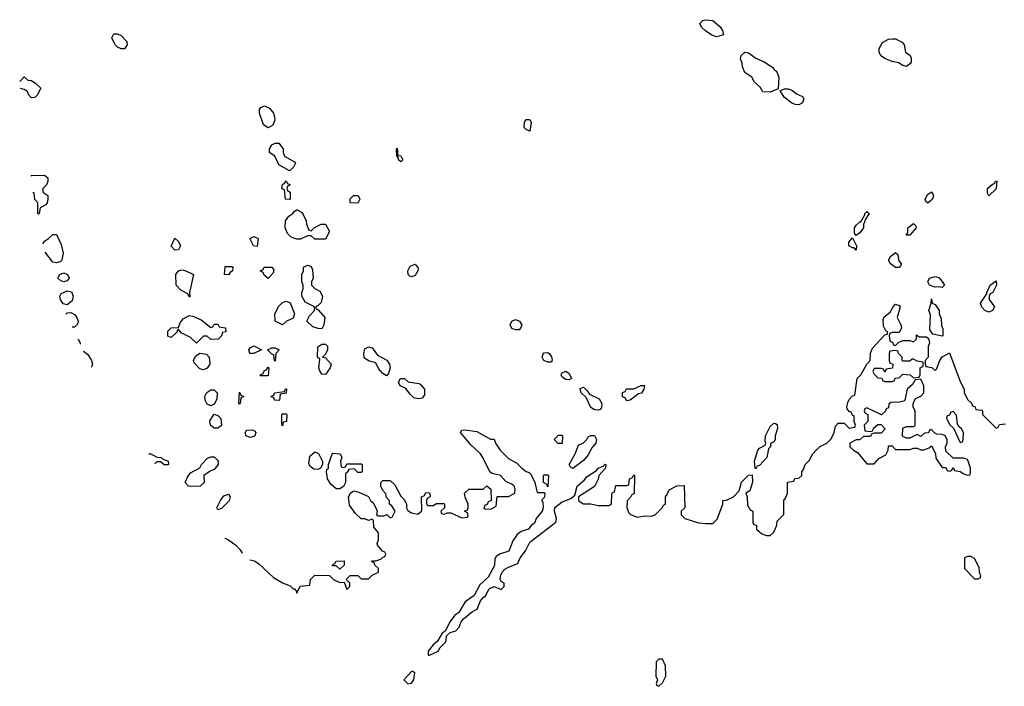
# Model space of a CAD drawing. Header units: inches. Extents: x 2710684 to 2828758, y 857022 to 965663.
# Tile 1 of 256: x 2716725 to 2722216, y 865754 to 869471. Entities that reach past the tile are written whole.
import ezdxf

# ---------------------------------------------------------------- set-up
doc = ezdxf.new("R2010")
doc.units = ezdxf.units.IN
doc.header["$MEASUREMENT"] = 0
doc.layers.add('C7816', color=7, linetype='Continuous')
doc.layers.add('C7826', color=7, linetype='Continuous')

msp = doc.modelspace()

# ---------------------------------------------------------------- linework, layer by layer
at = {"layer": 'C7816', "color": 4, "elevation": 16}
for points in [[(2717290, 869308), (2717270, 869318), (2717258, 869330), (2717238, 869370), (2717250, 869392), (2717270, 869392), (2717290, 869382), (2717322, 869350), (2717324.7, 869330), (2717310, 869308.7)], [(2718110, 868868), (2718084.7, 868884.7), (2718062, 868950), (2718062, 868970), (2718070, 868982), (2718090, 868991.3), (2718118, 868978), (2718141, 868950), (2718146, 868930), (2718146.8, 868910), (2718137.3, 868882.7)], [(2719570, 868849.3), (2719550, 868858), (2719538, 868870), (2719540.4, 868899.6), (2719550, 868914), (2719570, 868914), (2719578, 868898)], [(2718230, 868628), (2718170, 868662), (2718148, 868710), (2718118, 868730), (2718118, 868750), (2718130, 868774), (2718150, 868782), (2718170, 868782), (2718194, 868750), (2718194, 868730), (2718202, 868710), (2718258, 868678), (2718262, 868670), (2718251.6, 868648.4)], [(2718850, 868678), (2718838, 868690), (2718838, 868698), (2718828, 868712), (2718826, 868750), (2718830, 868754), (2718834, 868714), (2718850, 868712), (2718862, 868690)], [(2718230, 868468), (2718208, 868470), (2718202, 868522), (2718186, 868530), (2718190, 868554), (2718202, 868558), (2718210, 868572), (2718218, 868558), (2718231.1, 868551.1), (2718230, 868546), (2718218, 868542), (2718214, 868530), (2718218, 868518), (2718234, 868510), (2718234, 868470)], [(2718610, 868448), (2718568, 868450), (2718568.4, 868471.6), (2718586, 868490), (2718612, 868490), (2718622, 868470)], [(2718350, 868294), (2718368.4, 868311.6), (2718406, 868330), (2718431.1, 868331.1), (2718452, 868290), (2718430, 868248), (2718370, 868248), (2718350, 868266), (2718330, 868266), (2718290, 868248), (2718270, 868248), (2718239, 868259), (2718219, 868279), (2718206, 868310), (2718208, 868350), (2718225.2, 868374.8), (2718248, 868390), (2718256.4, 868403.6), (2718268.4, 868411.6), (2718271.6, 868411.6), (2718296.9, 868396.9), (2718305.4, 868385.4), (2718322, 868350), (2718324.7, 868330), (2718338, 868298)], [(2717590, 868186), (2717568.9, 868208.9), (2717590, 868252), (2717610, 868234), (2717622, 868210), (2717610, 868188)], [(2718050, 868206), (2718028, 868210), (2718008.9, 868251.1), (2718030, 868262), (2718054, 868250)], [(2717670, 867926), (2717662, 867942), (2717622.7, 867962.7), (2717598, 867990), (2717595.3, 868050), (2717610, 868071.3), (2717630, 868076), (2717650.9, 868070.9), (2717694, 868050), (2717672, 867950), (2717674, 867926)], [(2717890, 868048), (2717866, 868050), (2717870, 868094), (2717910, 868094), (2717914, 868090), (2717912, 868070), (2717898, 868062)], [(2718110, 868028), (2718087.3, 868047.3), (2718082, 868062), (2718066, 868070), (2718082, 868078), (2718088.9, 868091.1), (2718131.6, 868091.6), (2718139.6, 868079.6), (2718139.6, 868060.4)], [(2718410, 867748), (2718390, 867748.7), (2718359, 867759), (2718326, 867790), (2718340.2, 867819.8), (2718368, 867850), (2718368, 867870), (2718316.5, 867896.5), (2718298, 867930), (2718298, 867950), (2718306, 867970), (2718306, 867990), (2718298, 868010), (2718298, 868050), (2718308, 868070), (2718308.4, 868091.6), (2718330, 868102), (2718350, 868094), (2718356.9, 868076.9), (2718362, 868030), (2718352, 868010), (2718352, 867990), (2718370, 867972), (2718398, 867958), (2718414, 867930), (2718406, 867894), (2718390, 867878), (2718374, 867870), (2718378, 867858), (2718390, 867854), (2718426, 867810), (2718421, 867770)], [(2718910, 868036.9), (2718901.3, 868041.3), (2718892, 868050), (2718889.6, 868070), (2718902.8, 868097.2), (2718930, 868108), (2718946.2, 868086.2), (2718945.3, 868070), (2718930, 868044.7)], [(2716970, 868009.2), (2716954.6, 868014.6), (2716938, 868030), (2716949.3, 868050.7), (2716970, 868058.8), (2716990.6, 868050.6), (2717001, 868030), (2716990, 868015.3)], [(2716990, 867881.2), (2716967.2, 867887.2), (2716952.7, 867910), (2716948.7, 867930), (2716956.5, 867943.5), (2716990, 867958.8), (2717014, 867954), (2717022.8, 867930), (2717016.7, 867903.3)], [(2718190, 867768.7), (2718149.1, 867789.1), (2718148, 867830), (2718170, 867874), (2718190, 867894), (2718210, 867902), (2718232.7, 867892.7), (2718258, 867830), (2718250, 867806), (2718210, 867788)], [(2717790, 867754), (2717802, 867758), (2717810, 867774), (2717830, 867774), (2717838, 867758), (2717872.7, 867752.7), (2717874, 867730), (2717854, 867726), (2717852, 867710), (2717830.9, 867689.1), (2717790, 867688), (2717770, 867706), (2717750, 867706), (2717710, 867668), (2717678, 867698), (2717624.7, 867724.7), (2717610, 867746), (2717602, 867738), (2717602, 867730), (2717570, 867698), (2717550, 867706), (2717550, 867734), (2717570, 867752), (2717610, 867754), (2717620.2, 867779.8), (2717636.4, 867803.6), (2717670, 867822), (2717690, 867818), (2717737.3, 867797.3)], [(2719490, 867741.2), (2719469.5, 867749.5), (2719459.3, 867770), (2719469.4, 867790.6), (2719490, 867798.8), (2719512, 867790), (2719524.7, 867770), (2719518, 867750), (2719510, 867742)], [(2718009, 867609), (2718002, 867630), (2718010, 867642), (2718030, 867652), (2718074, 867630), (2718030, 867609)], [(2718150, 867566), (2718146, 867570), (2718142, 867602), (2718130, 867606), (2718106, 867630), (2718130, 867642), (2718150, 867642), (2718171.3, 867630), (2718154, 867610)], [(2718430, 867493.2), (2718410, 867495.3), (2718396, 867516), (2718392.7, 867530), (2718398, 867578), (2718386, 867590), (2718387.3, 867647.3), (2718410, 867662), (2718430, 867662), (2718442, 867650), (2718442, 867630), (2718430, 867606), (2718414, 867590), (2718430, 867584.7), (2718462, 867550), (2718456.3, 867530)], [(2718770, 867486), (2718750, 867498), (2718726.3, 867526.3), (2718710, 867558), (2718670, 867568.7), (2718646.3, 867586.3), (2718643.7, 867610), (2718650, 867634.8), (2718670, 867646.8), (2718690, 867641), (2718721, 867601), (2718772.7, 867572.7), (2718787.3, 867550), (2718790.7, 867529.3), (2718782, 867498)], [(2717750, 867518), (2717730, 867524), (2717698, 867558), (2717694, 867570), (2717706, 867594), (2717729, 867611), (2717766.4, 867606.4), (2717781, 867590), (2717786, 867550), (2717770, 867528)], [(2719670, 867561.2), (2719648.7, 867570), (2719639, 867590), (2719646.6, 867613.4), (2719670, 867616), (2719678, 867610), (2719690.7, 867590.7), (2719694.8, 867574.8), (2719690, 867562)], [(2718070, 867486), (2718066, 867490), (2718082, 867498), (2718087.3, 867512.7), (2718102, 867518), (2718110, 867534), (2718114, 867530), (2718110, 867486)], [(2718950, 867356), (2718922.9, 867362.9), (2718902.5, 867382.5), (2718877.2, 867417.2), (2718846, 867430), (2718838, 867450), (2718848, 867470), (2718870, 867471), (2718890.9, 867450.9), (2718950, 867442.8), (2718958, 867438), (2718982.8, 867410), (2718981.4, 867378.6), (2718970, 867361.2)], [(2719790, 867462), (2719770, 867464), (2719750, 867478), (2719745.2, 867490), (2719750, 867502), (2719770, 867511.3), (2719790, 867498), (2719802, 867470)], [(2719950, 867293.2), (2719930, 867296), (2719910, 867309), (2719884, 867364), (2719855.3, 867390), (2719850, 867414), (2719870, 867422), (2719890, 867402), (2719902, 867382), (2719957.3, 867357.3), (2719971.6, 867331.6), (2719970, 867308), (2719962, 867298)], [(2717790, 867318), (2717770, 867328), (2717759.3, 867350), (2717758, 867370), (2717767.7, 867392.3), (2717790, 867407.3), (2717810, 867406.8), (2717826.8, 867390), (2717824.5, 867355.5), (2717810, 867328)], [(2717950, 867328), (2717946, 867330), (2717950, 867394), (2717958, 867378), (2717974, 867370), (2717958, 867362), (2717954, 867330)], [(2718170, 867348), (2718146, 867350), (2718142, 867362), (2718126, 867370), (2718142, 867378), (2718146, 867390), (2718202, 867398), (2718207.3, 867412.7), (2718212.7, 867412.7), (2718211.6, 867388.4), (2718178, 867382), (2718174, 867350)], [(2717810, 867193.2), (2717789, 867210), (2717785.2, 867234.8), (2717808.7, 867271.3), (2717830, 867264.7), (2717846.8, 867246.8), (2717850, 867208.7), (2717830, 867193.2)], [(2718190, 867206), (2718186, 867210), (2718186, 867270), (2718190, 867274), (2718210, 867274), (2718214, 867270), (2718212, 867230), (2718194, 867226)], [(2718010, 867142), (2717986, 867150), (2717984, 867170), (2717990, 867182), (2718023.6, 867183.6), (2718036.9, 867176.9), (2718042, 867170), (2718036, 867150), (2718030, 867146.6)], [(2719750, 867108), (2719728.7, 867108.7), (2719706, 867130), (2719730, 867154), (2719750, 867154), (2719752, 867150)], [(2719810, 866969.3), (2719796.4, 866976.4), (2719789, 866990), (2719822, 867050), (2719842, 867098), (2719870, 867112), (2719888, 867130), (2719895.3, 867144.7), (2719910, 867152), (2719930, 867152), (2719941, 867130), (2719937.3, 867110), (2719915.5, 867084.5), (2719895.3, 867044.7), (2719870, 867013.2)], [(2717730, 866868.7), (2717666, 866870), (2717648, 866890), (2717660.4, 866919.6), (2717676.4, 866943.6), (2717728.4, 866971.6), (2717738, 866990), (2717770, 867024.7), (2717790, 867034), (2717810, 867034), (2717831.6, 867011.6), (2717832, 866990), (2717810, 866962), (2717786.4, 866953.6), (2717752, 866930), (2717754, 866890)], [(2718390, 866962), (2718364.7, 866964.7), (2718342, 866982), (2718336.4, 866996.4), (2718342, 867038), (2718370, 867062), (2718392, 867052), (2718412.7, 867007.3), (2718414, 866990), (2718402, 866970)], [(2718530, 866974), (2718542, 866978), (2718550, 866994), (2718630, 866994), (2718634, 866990), (2718634, 866950), (2718630, 866946), (2718610, 866946), (2718590, 866966), (2718558, 866962), (2718554, 866950), (2718542, 866938), (2718542, 866890), (2718530, 866868), (2718510, 866855.3), (2718490, 866855.3), (2718460.7, 866880.7), (2718441.2, 866910), (2718435.3, 866950), (2718438, 866962), (2718446, 866970), (2718446, 866990), (2718470, 867054), (2718512, 867050), (2718522, 867030), (2718514, 867010), (2718518, 866978)], [(2719670, 866866), (2719662, 866882), (2719646, 866890), (2719646, 866930), (2719650, 866934), (2719670, 866934), (2719674, 866930)], [(2717830, 866738), (2717824, 866750), (2717844, 866790), (2717863.7, 866816.3), (2717890, 866824.7), (2717898.8, 866810), (2717892.3, 866787.7), (2717850, 866745.2)], [(2718510, 866408), (2718490, 866426), (2718470, 866426), (2718468.4, 866431.6), (2718482, 866438), (2718490, 866452), (2718534, 866454), (2718534, 866430)], [(2718910, 865837.2), (2718866.8, 865790), (2718890, 865768.2), (2718910, 865770.8), (2718923.7, 865790), (2718929, 865829), (2718916.5, 865836.5)]]:
    msp.add_lwpolyline(points, close=True, dxfattribs=at)
for points in [[(2716724.6, 869127.1), (2716750, 869152), (2716770, 869134), (2716790, 869132), (2716815.3, 869115.3), (2716842, 869090), (2716822, 869050), (2716810, 869038), (2716790, 869035.3)], [(2716790, 869035.3), (2716775.3, 869050), (2716768, 869070), (2716750, 869082), (2716730, 869088), (2716729.3, 869087.3)], [(2716786.9, 868598.9), (2716790, 868602), (2716863.6, 868603.6), (2716882, 868590), (2716882, 868570), (2716874, 868550), (2716854, 868530), (2716854, 868510), (2716882, 868490), (2716882, 868470), (2716878, 868450), (2716870, 868438), (2716838, 868422), (2716834, 868390), (2716830, 868386)], [(2716830, 868386), (2716826, 868390), (2716826, 868450), (2716808.4, 868468.4), (2716806, 868506), (2716797.8, 868506)], [(2716853.7, 868220.5), (2716863.1, 868236.9), (2716886, 868250), (2716910, 868274), (2716930, 868274), (2716956.8, 868216.8), (2716967.3, 868170), (2716958.8, 868130), (2716950, 868121.2), (2716930, 868116)], [(2716930, 868116), (2716910, 868119), (2716867.4, 868174.3)], [(2716982.4, 867828.9), (2716990, 867836), (2717010, 867838.8), (2717030, 867826.8), (2717044, 867810), (2717050.8, 867790), (2717047.3, 867772.7), (2717030, 867757.2), (2717016.6, 867757.2)], [(2717048.7, 867690.1), (2717051.3, 867690), (2717062, 867670), (2717062.5, 867661.1)], [(2717080.7, 867623.2), (2717104.5, 867604.5), (2717126, 867570), (2717131.3, 867550), (2717125.4, 867534.6), (2717123.8, 867532.9)], [(2718008.9, 866459.8), (2718033.7, 866453.7), (2718057.8, 866437.8), (2718141.1, 866361.1), (2718190, 866330.5), (2718234, 866314), (2718250, 866298), (2718256.9, 866296.9), (2718266.4, 866286.4), (2718270, 866274), (2718288.4, 866311.6), (2718342, 866318), (2718346, 866350), (2718370, 866374), (2718451.6, 866371.6), (2718474, 866350), (2718510, 866332), (2718534, 866334), (2718550, 866294), (2718566, 866310), (2718566, 866330), (2718546, 866350), (2718568, 866372), (2718610, 866372), (2718630, 866354), (2718670, 866354), (2718690, 866374), (2718726, 866390), (2718726, 866410), (2718706, 866430), (2718702, 866442), (2718686, 866450), (2718690, 866454), (2718710, 866454), (2718738, 866462), (2718747.3, 866472.7), (2718762, 866478), (2718766, 866490), (2718762, 866502), (2718747.3, 866507.3), (2718720.4, 866540.4), (2718718, 866550), (2718726, 866570), (2718726, 866610), (2718700.4, 866640.4), (2718698, 866678), (2718690, 866686), (2718670, 866678), (2718650, 866688), (2718628.4, 866688.4), (2718598, 866718), (2718564, 866764), (2718559, 866810), (2718568.9, 866831.1), (2718580.2, 866839.8), (2718590, 866844.7), (2718616.9, 866836.9), (2718670, 866812), (2718681, 866790), (2718696.3, 866776.3), (2718711.3, 866750), (2718718, 866730), (2718714, 866710), (2718723.6, 866703.6), (2718754.6, 866705.4), (2718772, 866712), (2718790, 866694), (2718802, 866698), (2718818, 866730), (2718800.4, 866760.4), (2718788, 866770), (2718787.3, 866787.3), (2718770, 866806), (2718767.3, 866827.3), (2718750, 866846), (2718738, 866870), (2718738, 866890), (2718750, 866902), (2718790, 866902), (2718816.9, 866876.9), (2718850, 866814), (2718870, 866794), (2718882, 866770), (2718882, 866750), (2718890, 866734), (2718910, 866722), (2718946, 866714), (2718967.3, 866732.7), (2718966, 866810), (2718982, 866818), (2718990, 866834), (2719010, 866832), (2719012.7, 866827.3), (2719014, 866810), (2718998, 866802), (2718994, 866790), (2718994, 866770), (2719002, 866762), (2719030, 866762), (2719050, 866774), (2719090, 866774), (2719094, 866770), (2719094, 866750), (2719074, 866730), (2719078, 866718), (2719090, 866714), (2719110, 866722), (2719130, 866722), (2719190, 866694), (2719222, 866698), (2719226, 866710), (2719222, 866722), (2719206, 866730), (2719222, 866738), (2719226, 866750), (2719226, 866770), (2719208.4, 866808.4), (2719206, 866830), (2719230, 866854), (2719310, 866854), (2719330, 866872), (2719352.7, 866852.7), (2719354, 866790), (2719338, 866782), (2719332.7, 866767.3), (2719318, 866762), (2719314, 866750), (2719322, 866742), (2719356.4, 866743.6), (2719382, 866758), (2719387.3, 866812.7), (2719450, 866812), (2719486, 866830), (2719487.3, 866852.7), (2719482, 866870), (2719470, 866882), (2719435.3, 866895.3), (2719406, 866930), (2719360.4, 866940.4), (2719346, 866950), (2719308, 867030), (2719294, 867050), (2719240.9, 867100.9), (2719184, 867170), (2719190, 867182), (2719210, 867184.7), (2719274.8, 867174.8), (2719350, 867132), (2719370, 867132), (2719378, 867110), (2719404.7, 867070), (2719450, 867024.7), (2719498, 866998), (2719524.7, 866970), (2719550, 866952), (2719566.4, 866946.4), (2719576, 866936), (2719598, 866890), (2719610, 866834), (2719650, 866834), (2719654, 866830), (2719651.3, 866808.7), (2719634, 866790), (2719642, 866782), (2719644, 866750), (2719639.1, 866730), (2719606, 866690), (2719596.4, 866663.6), (2719578, 866650), (2719562, 866630), (2719522, 866618), (2719498.8, 866601.2), (2719475.5, 866564.5), (2719451.8, 866508.2), (2719406.8, 866493.2), (2719382, 866478), (2719374.4, 866465.6), (2719372.4, 866427.6), (2719338.3, 866361.7), (2719290, 866319), (2719258.8, 866261.2), (2719210, 866225.2), (2719174.4, 866165.6), (2719151, 866150), (2719125.3, 866114.7), (2719098, 866062), (2719081, 866050), (2719054, 866006), (2719030, 865985.2), (2719002, 865950), (2719002, 865930), (2719006, 865926), (2719059, 865950), (2719069, 865971), (2719099.3, 866000.7), (2719104, 866010), (2719104.7, 866035.3), (2719126, 866054), (2719157, 866063), (2719176, 866084), (2719186.3, 866113.7), (2719199, 866130), (2719249.6, 866170.4), (2719276.6, 866183.4), (2719294, 866230), (2719309, 866250), (2719322, 866258), (2719342.9, 866297.1), (2719371, 866311), (2719410, 866294), (2719426, 866310), (2719426, 866330), (2719410, 866338), (2719404, 866350), (2719407.2, 866372.8), (2719416, 866390), (2719430, 866406.8), (2719450, 866419.1), (2719502, 866438), (2719516, 866470), (2719546, 866510), (2719570, 866558), (2719715.3, 866670), (2719719, 866690), (2719706.6, 866730), (2719709.4, 866750.6), (2719750, 866782.8), (2719798.6, 866801.4), (2719820.4, 866819.6), (2719833.2, 866870), (2719874.8, 866905.2), (2719890, 866924.7), (2719942, 866958), (2719950, 866971), (2719978, 866982), (2719990, 866992), (2719994, 866990), (2719992, 866970), (2719954, 866930), (2719951.6, 866908.4), (2719931.1, 866868.9), (2719842, 866810), (2719842, 866790), (2719850, 866782), (2719870, 866772), (2719910, 866772), (2719950, 866762), (2720000, 866762)], [(2717444.1, 867046.1), (2717450, 867051.3), (2717491.3, 867031.3), (2717514, 867030), (2717522, 867022), (2717552, 867010), (2717554, 866990), (2717550, 866988), (2717530, 866988)], [(2717530, 866988), (2717510, 867006), (2717490, 867006), (2717478, 866994.9)], [(2717868.7, 866578), (2717870, 866579.1), (2717890, 866570.4), (2717930, 866541.6), (2717954.8, 866514.8), (2717964.8, 866497)]]:
    msp.add_lwpolyline(points, dxfattribs=at)
at = {"layer": 'C7826', "color": 4, "elevation": 16}
for points in [[(2720610, 869375.3), (2720585.2, 869385.2), (2720549.2, 869409.2), (2720528, 869430), (2720518, 869450), (2720534, 869466), (2720549.1, 869470.9), (2720590, 869466), (2720630.9, 869430.9), (2720644.7, 869410), (2720650, 869386)], [(2721670, 869209.2), (2721650, 869215.3), (2721626, 869230), (2721590, 869238), (2721553.6, 869253.6), (2721528, 869270), (2721518, 869290), (2721518, 869310), (2721536.4, 869343.6), (2721570, 869362), (2721590, 869364.7), (2721610, 869364.7), (2721646.4, 869346.4), (2721658, 869330), (2721664.7, 869290), (2721691.1, 869271.1), (2721696.9, 869256.9), (2721696, 869230)], [(2720910, 869066), (2720868.9, 869068.9), (2720854.6, 869094.6), (2720822, 869122), (2720808, 869150), (2720773.6, 869173.6), (2720764.7, 869184.7), (2720755.3, 869210), (2720754, 869230), (2720744, 869250), (2720749.1, 869270.9), (2720768, 869290), (2720790, 869286), (2720830, 869256), (2720876, 869236), (2720924.7, 869204.7), (2720934, 869190), (2720944.7, 869184.7), (2720958, 869150), (2720954, 869086)], [(2721070, 868995.3), (2721050, 868998), (2721030, 869008), (2720990, 869038), (2720966, 869074), (2720990, 869084.7), (2721010, 869084.7), (2721035.3, 869075.3), (2721056.9, 869056.9), (2721090, 869042), (2721098, 869030), (2721090, 869008)], [(2722130, 868488.7), (2722123.1, 868503.1), (2722122, 868530), (2722150, 868554), (2722162, 868558), (2722166, 868570), (2722174, 868570), (2722170, 868528)], [(2721790, 868448.7), (2721778, 868458), (2721775.3, 868470), (2721790, 868498), (2721811.6, 868511.6), (2721822, 868490), (2721816, 868470)], [(2721390, 868268), (2721380.2, 868280.2), (2721381.2, 868310), (2721390, 868324.7), (2721410, 868344.7), (2721415.3, 868344.7), (2721438, 868382), (2721438, 868390), (2721450, 868402), (2721462, 868390), (2721442, 868358), (2721431, 868329), (2721430.8, 868310), (2721410, 868282)], [(2721690, 868268.7), (2721668, 868270), (2721678, 868282), (2721678, 868310), (2721710, 868334), (2721722, 868322), (2721724.7, 868310)], [(2721390, 868186), (2721378, 868198), (2721370, 868198), (2721348.7, 868210), (2721348, 868230), (2721370, 868254), (2721391.3, 868210)], [(2721630, 868088.7), (2721608.7, 868090), (2721582, 868110), (2721569.2, 868130), (2721582, 868150), (2721610, 868172), (2721622, 868162), (2721626, 868130), (2721641, 868110), (2721639.8, 868100.2)], [(2721870, 867978), (2721850, 867982), (2721830, 867979), (2721798, 867990), (2721789, 868010), (2721798, 868030), (2721830, 868038.8), (2721850, 868034), (2721870, 868012), (2721882, 867990)], [(2722130, 867839.3), (2722108, 867850), (2722090, 867868), (2722082.7, 867890), (2722118, 867942), (2722118, 867950), (2722138, 867990), (2722170, 868014), (2722172, 867990), (2722151.3, 867950), (2722138, 867942), (2722131.1, 867928.9), (2722131, 867910), (2722161, 867870), (2722150, 867848.7)], [(2721870, 867706), (2721818, 867718), (2721801.2, 867741.2), (2721804.7, 867824.7), (2721795.3, 867850), (2721808, 867890), (2721810, 867914), (2721814, 867890), (2721830, 867882), (2721852, 867850), (2721852, 867830), (2721864.7, 867804.7), (2721866.4, 867766.4), (2721872.7, 867747.3), (2721874, 867710)], [(2721610, 867626), (2721578, 867622), (2721574, 867610), (2721574, 867570), (2721578, 867558), (2721594, 867550), (2721592.7, 867527.3), (2721558, 867522), (2721550, 867506), (2721542, 867522), (2721530, 867526), (2721490, 867526), (2721482, 867510), (2721490, 867494), (2721510, 867474), (2721532.7, 867472.7), (2721538, 867458), (2721550, 867454), (2721590, 867454), (2721602, 867458), (2721607.3, 867472.7), (2721630, 867474), (2721650, 867494), (2721691.6, 867491.6), (2721710, 867474), (2721742, 867478), (2721746, 867490), (2721746, 867530), (2721762, 867538), (2721766, 867550), (2721762, 867562), (2721730, 867566), (2721710, 867578), (2721702, 867578), (2721690, 867566), (2721650, 867566), (2721646, 867570), (2721646, 867590), (2721626, 867610), (2721622, 867622)], [(2720110, 867346), (2720102, 867362), (2720087.3, 867367.3), (2720087.3, 867392.7), (2720102, 867398), (2720108, 867412), (2720150, 867412), (2720190, 867432), (2720210, 867432), (2720204.7, 867410), (2720192.1, 867387.9), (2720176, 867384), (2720130, 867349)], [(2721750, 867466), (2721718, 867462), (2721703.6, 867436.4), (2721674, 867410), (2721662, 867350), (2721656, 867344), (2721630, 867338), (2721583.6, 867336.4), (2721572.7, 867327.3), (2721570, 867306), (2721558, 867302), (2721552.7, 867287.3), (2721531.6, 867268.4), (2721450, 867306), (2721438, 867302), (2721434, 867290), (2721438, 867278), (2721454, 867270), (2721454, 867230), (2721434, 867210), (2721438, 867178), (2721470, 867174), (2721482, 867178), (2721487.3, 867192.7), (2721510, 867214), (2721530, 867214), (2721552, 867190), (2721530, 867166), (2721490, 867166), (2721478, 867162), (2721470, 867146), (2721430, 867146), (2721410, 867128), (2721390, 867128), (2721354, 867110), (2721354, 867090), (2721374, 867070), (2721396.9, 867056.9), (2721450, 866994), (2721490, 866994), (2721516.4, 867023.6), (2721554.6, 867045.4), (2721568, 867070), (2721570, 867094), (2721590, 867094), (2721610, 867074), (2721690, 867074), (2721710, 867082), (2721730, 867082), (2721750, 867072), (2721767.3, 867072.7), (2721796.4, 867083.6), (2721810, 867094), (2721831.6, 867051.6), (2721834, 867026), (2721870, 866974), (2721890, 866974), (2721898, 866958), (2721910, 866954), (2721922, 866958), (2721930, 866974), (2721938, 866958), (2721970, 866952), (2721990, 866938), (2722010, 866932), (2722026, 866934), (2722028, 866950), (2722028, 866970), (2722015.3, 867010), (2722010, 867018), (2721990, 867026), (2721930, 867026), (2721890, 867066), (2721888, 867090), (2721898, 867110), (2721898, 867130), (2721886, 867150), (2721870, 867158), (2721840.4, 867160.4), (2721827.3, 867167.3), (2721810, 867186), (2721798, 867182), (2721792.7, 867167.3), (2721770, 867166), (2721750, 867146), (2721730, 867158), (2721690, 867138), (2721670, 867138), (2721648.4, 867148.4), (2721650, 867194), (2721670, 867202), (2721710, 867202), (2721718, 867210), (2721718, 867290), (2721708, 867310), (2721708.4, 867331.6), (2721721.2, 867358.8), (2721750, 867372), (2721768, 867390), (2721768, 867430)], [(2721930, 867286), (2721918, 867282), (2721910, 867266), (2721898, 867262), (2721894, 867250), (2721910, 867214), (2721932.7, 867192.7), (2721970, 867114), (2721982, 867118), (2721986, 867130), (2721988, 867170), (2721978, 867190), (2721962, 867202), (2721955.3, 867215.3), (2721950, 867266)], [(2720830, 866966), (2720826, 866970), (2720822, 867010), (2720841.2, 867070), (2720850, 867081), (2720882, 867098), (2720886, 867110), (2720882, 867122), (2720884, 867150), (2720910, 867202), (2720930, 867222), (2720939.6, 867219.6), (2720950, 867214), (2720951.1, 867191.1), (2720938, 867150), (2720938, 867130), (2720930, 867118), (2720912.7, 867107.3), (2720912, 867090), (2720901, 867079), (2720891, 867029), (2720850, 866986), (2720838, 866982)], [(2722030, 866478), (2722010, 866478), (2721994, 866470), (2721994, 866410), (2722050, 866354), (2722070, 866354), (2722082, 866358), (2722086, 866370), (2722078, 866390), (2722076.4, 866416.4), (2722050, 866466)], [(2720310, 865906), (2720290, 865906), (2720274, 865890), (2720272, 865810), (2720282, 865790), (2720274, 865770), (2720278, 865758), (2720290, 865754), (2720310, 865774), (2720328, 865810), (2720327.3, 865867.3)]]:
    msp.add_lwpolyline(points, close=True, dxfattribs=at)
msp.add_lwpolyline([(2720000, 866762), (2720010, 866762), (2720026, 866770), (2720027.3, 866827.3), (2720030, 866834), (2720042, 866838), (2720050, 866874), (2720110, 866874), (2720122, 866878), (2720126, 866910), (2720142, 866918), (2720150, 866934), (2720154, 866930), (2720151.6, 866828.4), (2720138, 866822), (2720134, 866810), (2720112.7, 866787.3), (2720111.3, 866750), (2720122, 866722), (2720131.1, 866711.1), (2720170, 866698), (2720210, 866704.7), (2720250, 866702), (2720270, 866712), (2720308, 866750), (2720315.3, 866764.7), (2720326, 866770), (2720326, 866810), (2720336.4, 866823.6), (2720346, 866850), (2720390, 866872), (2720430, 866874), (2720434, 866750), (2720414, 866730), (2720414, 866710), (2720434, 866690), (2720510, 866666), (2720550, 866662), (2720590, 866662), (2720594.6, 866665.4), (2720614, 866686), (2720646, 866770), (2720646, 866790), (2720667.3, 866792.7), (2720706, 866810), (2720736.4, 866843.6), (2720750, 866892), (2720790, 866932), (2720810, 866934), (2720811.6, 866891.6), (2720796, 866844), (2720774, 866830), (2720782, 866810), (2720783.6, 866763.6), (2720798, 866738), (2720814, 866730), (2720814, 866670), (2720818, 866658), (2720834, 866650), (2720834, 866630), (2720863.6, 866603.6), (2720890, 866594), (2720910, 866594), (2720930, 866614), (2720938, 866630), (2720947.3, 866652.7), (2720950, 866674), (2720987.3, 866712.7), (2720986, 866790), (2720996.4, 866803.6), (2721006, 866830), (2721007.3, 866892.7), (2721042, 866898), (2721047.3, 866912.7), (2721070, 866914), (2721086, 866930), (2721086, 866950), (2721096.4, 866963.6), (2721106, 866990), (2721130, 867014), (2721148, 867050), (2721170, 867074), (2721188.4, 867091.6), (2721226, 867110), (2721250, 867134), (2721268, 867170), (2721274.6, 867205.4), (2721290, 867222), (2721322, 867222), (2721350, 867194), (2721382, 867198), (2721386, 867210), (2721378, 867230), (2721378, 867258), (2721367.3, 867267.3), (2721362, 867282), (2721350, 867286), (2721340.4, 867300.4), (2721338, 867310), (2721343.1, 867336.9), (2721350, 867354), (2721370, 867374), (2721382, 867378), (2721395.3, 867470), (2721415.3, 867490), (2721449.1, 867550.9), (2721468, 867570), (2721469.1, 867610.9), (2721480.2, 867639.8), (2721550, 867714), (2721562, 867718), (2721566, 867730), (2721555.3, 867735.3), (2721542.7, 867762.7), (2721540.9, 867799.1), (2721546, 867814), (2721580.2, 867839.8), (2721595.3, 867870), (2721610, 867884.7), (2721630, 867878), (2721636, 867870), (2721618, 867810), (2721638, 867770), (2721642, 867750), (2721630, 867726), (2721590, 867726), (2721578, 867722), (2721574, 867710), (2721578, 867678), (2721592.7, 867672.7), (2721598, 867658), (2721610, 867654), (2721627.3, 867672.7), (2721650, 867682), (2721690, 867682), (2721710, 867674), (2721726, 867690), (2721726, 867714), (2721742, 867702), (2721782, 867702), (2721792.7, 867692.7), (2721798, 867670), (2721791.6, 867648.4), (2721791.3, 867588.7), (2721774, 867570), (2721774, 867550), (2721778, 867538), (2721811.6, 867531.6), (2721830, 867514), (2721838, 867522), (2721856, 867570), (2721869.5, 867590.5), (2721910, 867614), (2721970, 867454), (2721991.6, 867411.6), (2721992.7, 867392.7), (2722010, 867354), (2722032.7, 867332.7), (2722038, 867318), (2722052.7, 867312.7), (2722058, 867298), (2722090, 867294), (2722094, 867290), (2722094, 867270), (2722170, 867194), (2722182, 867198), (2722190, 867214), (2722222, 867218)], dxfattribs=at)

doc.saveas('drawing.dxf')
